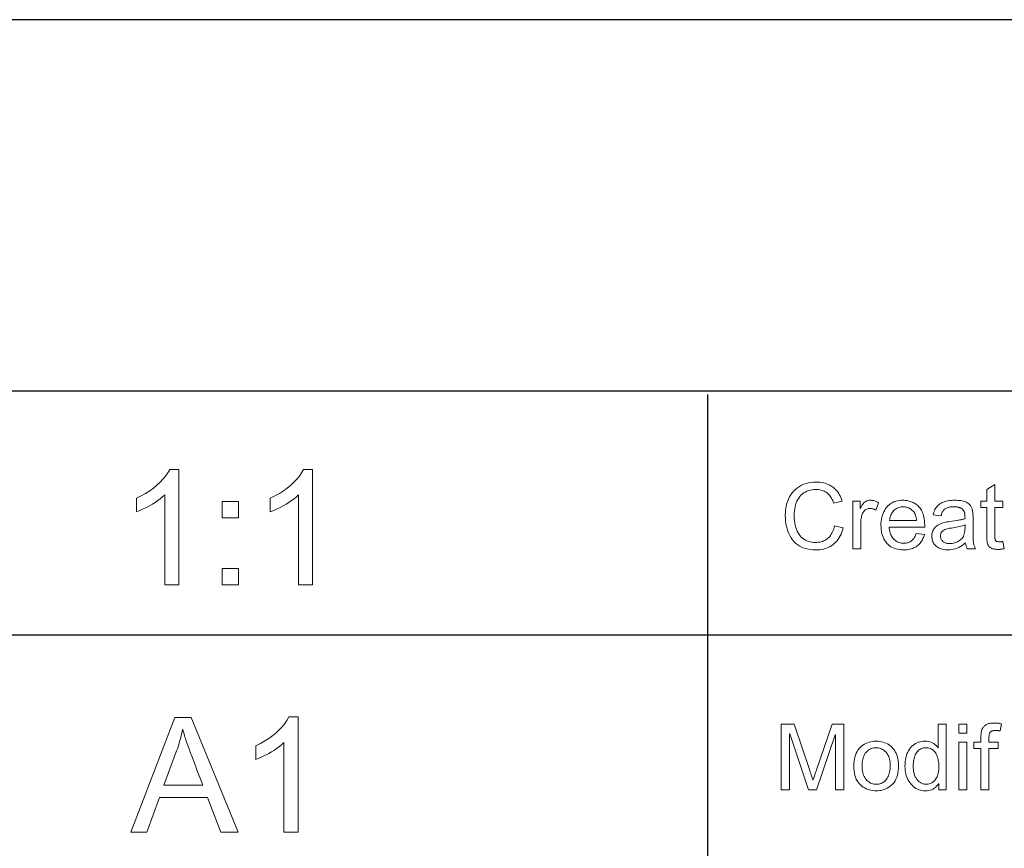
# Model space of a CAD drawing. Extents: x 0 to 841, y 0 to 594.
# Tile 31 of 88: x 654 to 714, y 52 to 103. Entities that reach past the tile are written whole.
import ezdxf

# ---------------------------------------------------------------- set-up
doc = ezdxf.new("R2010")
doc.units = 0

msp = doc.modelspace()

# ---------------------------------------------------------------- linework, layer by layer
at = {"color": 7, "lineweight": 25}
for p, q in [((821, 102.684), (458.29, 102.684)), ((458.29, 80.055), (821, 80.055)), ((695.507, 79.821), (695.507, 33.648)), ((541.588, 65.178), (821, 65.178))]:
    msp.add_line(p, q, dxfattribs=at)
at = {"color": 7, "lineweight": 13}
for points in [[(663.276, 68.227), (662.417, 68.227), (662.417, 73.704), (662.284, 73.583), (662.142, 73.467), (661.991, 73.354), (661.832, 73.245), (661.664, 73.139), (661.487, 73.037), (661.302, 72.939), (661.107, 72.845), (660.905, 72.755), (660.693, 72.668), (660.693, 73.499), (660.981, 73.644), (661.249, 73.797), (661.499, 73.956), (661.73, 74.122), (661.942, 74.295), (662.135, 74.474), (662.309, 74.661), (662.464, 74.854), (662.6, 75.054), (662.718, 75.26), (663.276, 75.26)], [(671.432, 68.227), (670.572, 68.227), (670.572, 73.704), (670.439, 73.583), (670.297, 73.467), (670.147, 73.354), (669.987, 73.245), (669.819, 73.139), (669.642, 73.037), (669.457, 72.939), (669.263, 72.845), (669.06, 72.755), (668.849, 72.668), (668.849, 73.499), (669.136, 73.644), (669.405, 73.797), (669.655, 73.956), (669.885, 74.122), (670.097, 74.295), (670.29, 74.474), (670.464, 74.661), (670.62, 74.854), (670.756, 75.054), (670.873, 75.26), (671.432, 75.26)], [(703.772, 71.685), (703.735, 71.554), (703.692, 71.429), (703.644, 71.312), (703.591, 71.201), (703.533, 71.097), (703.469, 71), (703.4, 70.91), (703.326, 70.826), (703.247, 70.75), (703.163, 70.68), (703.074, 70.617), (702.982, 70.561), (702.886, 70.511), (702.787, 70.468), (702.684, 70.431), (702.578, 70.401), (702.468, 70.378), (702.355, 70.362), (702.239, 70.352), (702.119, 70.348), (701.928, 70.355), (701.747, 70.373), (701.578, 70.404), (701.419, 70.447), (701.27, 70.502), (701.132, 70.57), (701.005, 70.65), (700.889, 70.742), (700.783, 70.847), (700.688, 70.964), (700.603, 71.089), (700.526, 71.22), (700.459, 71.355), (700.401, 71.496), (700.351, 71.641), (700.311, 71.792), (700.279, 71.947), (700.257, 72.108), (700.244, 72.273), (700.239, 72.444), (700.244, 72.631), (700.26, 72.81), (700.287, 72.981), (700.323, 73.143), (700.371, 73.298), (700.429, 73.443), (700.498, 73.581), (700.577, 73.71), (700.667, 73.831), (700.767, 73.943), (700.876, 74.046), (700.99, 74.138), (701.111, 74.219), (701.238, 74.29), (701.37, 74.349), (701.509, 74.398), (701.654, 74.436), (701.805, 74.463), (701.962, 74.479), (702.124, 74.485), (702.24, 74.482), (702.351, 74.473), (702.46, 74.458), (702.564, 74.437), (702.666, 74.41), (702.764, 74.378), (702.859, 74.339), (702.95, 74.294), (703.038, 74.244), (703.123, 74.187), (703.204, 74.125), (703.279, 74.057), (703.35, 73.984), (703.415, 73.905), (703.476, 73.821), (703.531, 73.731), (703.582, 73.636), (703.628, 73.535), (703.668, 73.429), (703.704, 73.317), (703.186, 73.194), (703.158, 73.276), (703.128, 73.353), (703.095, 73.426), (703.059, 73.495), (703.021, 73.56), (702.98, 73.62), (702.936, 73.677), (702.889, 73.729), (702.84, 73.778), (702.787, 73.822), (702.733, 73.862), (702.675, 73.897), (702.615, 73.929), (702.552, 73.956), (702.487, 73.979), (702.418, 73.998), (702.348, 74.013), (702.274, 74.023), (702.198, 74.03), (702.119, 74.032), (701.991, 74.028), (701.87, 74.015), (701.755, 73.993), (701.646, 73.963), (701.543, 73.924), (701.447, 73.877), (701.357, 73.821), (701.274, 73.757), (701.197, 73.684), (701.126, 73.602), (701.062, 73.513), (701.004, 73.418), (700.953, 73.318), (700.909, 73.211), (700.872, 73.099), (700.842, 72.981), (700.818, 72.857), (700.801, 72.727), (700.791, 72.591), (700.787, 72.449), (700.791, 72.287), (700.802, 72.132), (700.82, 71.987), (700.844, 71.85), (700.876, 71.721), (700.916, 71.602), (700.962, 71.49), (701.015, 71.388), (701.076, 71.293), (701.144, 71.208), (701.217, 71.131), (701.295, 71.061), (701.377, 71.001), (701.463, 70.948), (701.554, 70.903), (701.649, 70.866), (701.748, 70.838), (701.852, 70.818), (701.96, 70.805), (702.073, 70.801), (702.165, 70.804), (702.253, 70.811), (702.338, 70.824), (702.42, 70.842), (702.498, 70.865), (702.572, 70.893), (702.643, 70.926), (702.711, 70.964), (702.775, 71.007), (702.835, 71.055), (702.892, 71.108), (702.945, 71.167), (702.995, 71.23), (703.042, 71.299), (703.085, 71.373), (703.124, 71.452), (703.16, 71.536), (703.192, 71.625), (703.221, 71.72), (703.246, 71.819)], [(713.571, 70.422), (713.528, 70.414), (713.486, 70.406), (713.446, 70.4), (713.407, 70.394), (713.369, 70.389), (713.333, 70.385), (713.298, 70.382), (713.265, 70.38), (713.233, 70.379), (713.202, 70.378), (713.14, 70.38), (713.08, 70.383), (713.025, 70.389), (712.973, 70.396), (712.924, 70.407), (712.879, 70.419), (712.837, 70.434), (712.799, 70.451), (712.764, 70.47), (712.733, 70.492), (712.705, 70.515), (712.679, 70.539), (712.655, 70.565), (712.633, 70.592), (712.614, 70.62), (712.597, 70.65), (712.583, 70.68), (712.57, 70.712), (712.56, 70.745), (712.553, 70.779), (712.547, 70.816), (712.541, 70.855), (712.536, 70.897), (712.532, 70.941), (712.528, 70.988), (712.525, 71.038), (712.523, 71.091), (712.521, 71.146), (712.52, 71.204), (712.52, 71.265), (712.52, 72.932), (712.163, 72.932), (712.163, 73.312), (712.52, 73.312), (712.52, 74.032), (713.011, 74.329), (713.011, 73.312), (713.502, 73.312), (713.502, 72.932), (713.011, 72.932), (713.011, 71.238), (713.012, 71.195), (713.013, 71.156), (713.015, 71.118), (713.018, 71.084), (713.022, 71.051), (713.027, 71.022), (713.033, 70.994), (713.04, 70.97), (713.048, 70.948), (713.056, 70.928), (713.067, 70.911), (713.08, 70.895), (713.096, 70.882), (713.114, 70.87), (713.136, 70.86), (713.16, 70.851), (713.187, 70.845), (713.216, 70.84), (713.249, 70.838), (713.284, 70.837), (713.305, 70.837), (713.327, 70.838), (713.348, 70.839), (713.37, 70.84), (713.392, 70.842), (713.414, 70.845), (713.436, 70.847), (713.458, 70.851), (713.48, 70.854), (713.502, 70.859)], [(666.905, 72.314), (665.926, 72.314), (665.926, 73.293), (666.905, 73.293)], [(705.925, 73.221), (705.756, 72.769), (705.72, 72.789), (705.683, 72.807), (705.647, 72.823), (705.611, 72.837), (705.575, 72.848), (705.54, 72.858), (705.504, 72.865), (705.469, 72.871), (705.434, 72.874), (705.399, 72.875), (705.345, 72.872), (705.294, 72.865), (705.245, 72.853), (705.2, 72.835), (705.156, 72.813), (705.116, 72.786), (705.078, 72.754), (705.043, 72.717), (705.011, 72.675), (704.981, 72.628), (704.954, 72.577), (704.93, 72.521), (704.909, 72.462), (704.89, 72.399), (704.875, 72.332), (704.862, 72.26), (704.852, 72.185), (704.845, 72.106), (704.841, 72.023), (704.839, 71.936), (704.839, 70.417), (704.348, 70.417), (704.348, 73.312), (704.796, 73.312), (704.796, 72.875), (704.807, 72.875), (704.855, 72.97), (704.906, 73.056), (704.96, 73.131), (705.017, 73.196), (705.077, 73.251), (705.14, 73.297), (705.206, 73.332), (705.275, 73.357), (705.346, 73.372), (705.42, 73.377), (705.471, 73.375), (705.521, 73.371), (705.571, 73.363), (705.622, 73.352), (705.672, 73.338), (705.723, 73.321), (705.773, 73.301), (705.824, 73.277), (705.875, 73.251)], [(708.741, 71.74), (706.572, 71.74), (706.58, 71.646), (706.592, 71.557), (706.609, 71.472), (706.63, 71.392), (706.655, 71.316), (706.685, 71.245), (706.719, 71.179), (706.757, 71.116), (706.799, 71.059), (706.846, 71.006), (706.896, 70.958), (706.949, 70.915), (707.004, 70.877), (707.061, 70.844), (707.121, 70.816), (707.183, 70.793), (707.247, 70.775), (707.315, 70.762), (707.384, 70.755), (707.456, 70.752), (707.511, 70.754), (707.565, 70.758), (707.616, 70.766), (707.666, 70.776), (707.714, 70.789), (707.761, 70.806), (707.805, 70.825), (707.848, 70.847), (707.889, 70.873), (707.928, 70.901), (707.965, 70.932), (708.001, 70.966), (708.034, 71.004), (708.066, 71.044), (708.096, 71.087), (708.125, 71.134), (708.151, 71.183), (708.176, 71.236), (708.199, 71.291), (708.22, 71.35), (708.725, 71.287), (708.698, 71.198), (708.667, 71.114), (708.633, 71.034), (708.594, 70.958), (708.551, 70.887), (708.504, 70.819), (708.453, 70.756), (708.397, 70.697), (708.338, 70.642), (708.274, 70.591), (708.207, 70.545), (708.137, 70.504), (708.063, 70.467), (707.986, 70.436), (707.906, 70.409), (707.823, 70.387), (707.736, 70.37), (707.646, 70.358), (707.553, 70.351), (707.456, 70.348), (707.328, 70.352), (707.206, 70.364), (707.09, 70.384), (706.98, 70.412), (706.875, 70.448), (706.776, 70.492), (706.683, 70.544), (706.595, 70.604), (706.513, 70.672), (706.437, 70.748), (706.367, 70.831), (706.305, 70.92), (706.25, 71.014), (706.202, 71.115), (706.162, 71.221), (706.129, 71.333), (706.103, 71.451), (706.085, 71.575), (706.074, 71.705), (706.07, 71.841), (706.073, 71.975), (706.084, 72.104), (706.102, 72.228), (706.127, 72.347), (706.159, 72.461), (706.198, 72.569), (706.244, 72.673), (706.298, 72.771), (706.358, 72.864), (706.426, 72.951), (706.5, 73.032), (706.58, 73.105), (706.666, 73.168), (706.757, 73.224), (706.855, 73.271), (706.958, 73.309), (707.067, 73.339), (707.182, 73.36), (707.302, 73.373), (707.429, 73.377), (707.492, 73.376), (707.554, 73.371), (707.616, 73.364), (707.678, 73.355), (707.739, 73.342), (707.8, 73.327), (707.86, 73.309), (707.92, 73.288), (707.98, 73.264), (708.038, 73.238), (708.096, 73.208), (708.152, 73.174), (708.206, 73.137), (708.259, 73.095), (708.31, 73.05), (708.359, 73.001), (708.406, 72.947), (708.451, 72.89), (708.495, 72.829), (708.536, 72.764), (708.575, 72.694), (708.61, 72.617), (708.641, 72.532), (708.667, 72.44), (708.69, 72.341), (708.708, 72.235), (708.723, 72.122), (708.733, 72.002), (708.739, 71.874)], [(711.843, 70.417), (711.328, 70.417), (711.314, 70.445), (711.301, 70.475), (711.289, 70.506), (711.278, 70.539), (711.267, 70.574), (711.257, 70.611), (711.248, 70.649), (711.24, 70.689), (711.233, 70.731), (711.227, 70.774), (711.127, 70.693), (711.026, 70.621), (710.923, 70.557), (710.819, 70.502), (710.713, 70.455), (710.606, 70.416), (710.497, 70.387), (710.386, 70.365), (710.274, 70.353), (710.16, 70.348), (710.07, 70.351), (709.984, 70.358), (709.902, 70.369), (709.824, 70.385), (709.75, 70.406), (709.68, 70.431), (709.613, 70.461), (709.55, 70.495), (709.492, 70.534), (709.437, 70.578), (709.387, 70.625), (709.342, 70.675), (709.302, 70.728), (709.267, 70.784), (709.238, 70.844), (709.215, 70.906), (709.196, 70.971), (709.183, 71.039), (709.175, 71.109), (709.172, 71.183), (709.175, 71.254), (709.182, 71.322), (709.195, 71.388), (709.213, 71.451), (709.236, 71.512), (709.264, 71.57), (709.297, 71.625), (709.335, 71.678), (709.379, 71.729), (709.427, 71.777), (709.482, 71.822), (709.544, 71.864), (709.614, 71.903), (709.691, 71.938), (709.776, 71.971), (709.868, 72), (709.968, 72.026), (710.076, 72.05), (710.19, 72.07), (710.313, 72.086), (710.771, 72.155), (710.821, 72.163), (710.87, 72.172), (710.917, 72.181), (710.962, 72.19), (711.005, 72.2), (711.046, 72.211), (711.086, 72.221), (711.124, 72.232), (711.16, 72.244), (711.194, 72.256), (711.194, 72.298), (711.193, 72.339), (711.193, 72.377), (711.192, 72.412), (711.191, 72.444), (711.189, 72.474), (711.187, 72.501), (711.185, 72.526), (711.183, 72.548), (711.18, 72.568), (711.177, 72.586), (711.173, 72.605), (711.167, 72.623), (711.161, 72.642), (711.153, 72.661), (711.145, 72.68), (711.135, 72.699), (711.125, 72.719), (711.113, 72.738), (711.1, 72.758), (711.086, 72.777), (711.07, 72.795), (711.052, 72.813), (711.034, 72.83), (711.013, 72.846), (710.991, 72.862), (710.967, 72.876), (710.941, 72.89), (710.914, 72.904), (710.886, 72.916), (710.855, 72.927), (710.823, 72.938), (710.788, 72.947), (710.752, 72.954), (710.713, 72.961), (710.673, 72.966), (710.63, 72.971), (710.585, 72.974), (710.539, 72.975), (710.49, 72.976), (710.428, 72.975), (710.369, 72.971), (710.312, 72.965), (710.258, 72.957), (710.207, 72.947), (710.158, 72.934), (710.112, 72.918), (710.068, 72.901), (710.028, 72.881), (709.989, 72.859), (709.954, 72.833), (709.92, 72.804), (709.889, 72.77), (709.861, 72.732), (709.834, 72.691), (709.81, 72.645), (709.788, 72.595), (709.769, 72.542), (709.752, 72.484), (709.737, 72.422), (709.257, 72.485), (709.275, 72.572), (709.298, 72.654), (709.327, 72.732), (709.36, 72.805), (709.398, 72.874), (709.441, 72.939), (709.489, 72.999), (709.542, 73.055), (709.6, 73.106), (709.663, 73.153), (709.731, 73.196), (709.804, 73.234), (709.882, 73.267), (709.965, 73.296), (710.052, 73.321), (710.145, 73.341), (710.242, 73.357), (710.344, 73.368), (710.452, 73.375), (710.564, 73.377), (710.665, 73.375), (710.761, 73.371), (710.852, 73.363), (710.936, 73.352), (711.016, 73.338), (711.089, 73.322), (711.158, 73.301), (711.22, 73.278), (711.277, 73.252), (711.329, 73.223), (711.376, 73.191), (711.419, 73.159), (711.459, 73.125), (711.494, 73.089), (711.526, 73.053), (711.554, 73.015), (711.579, 72.976), (711.599, 72.935), (711.616, 72.893), (711.629, 72.85), (711.64, 72.805), (711.649, 72.758), (711.658, 72.708), (711.665, 72.656), (711.671, 72.601), (711.676, 72.543), (711.68, 72.483), (711.683, 72.421), (711.685, 72.356), (711.685, 72.288), (711.685, 71.628), (711.685, 71.511), (711.686, 71.403), (711.687, 71.302), (711.689, 71.209), (711.691, 71.124), (711.693, 71.047), (711.697, 70.978), (711.7, 70.917), (711.704, 70.864), (711.708, 70.819), (711.714, 70.778), (711.721, 70.737), (711.73, 70.696), (711.741, 70.656), (711.754, 70.615), (711.768, 70.575), (711.784, 70.535), (711.802, 70.496), (711.822, 70.456)], [(708.236, 72.144), (708.228, 72.23), (708.216, 72.311), (708.199, 72.387), (708.178, 72.458), (708.153, 72.524), (708.123, 72.585), (708.089, 72.642), (708.051, 72.693), (708.009, 72.739), (707.962, 72.781), (707.913, 72.818), (707.863, 72.851), (707.812, 72.88), (707.76, 72.906), (707.707, 72.927), (707.653, 72.945), (707.598, 72.958), (707.543, 72.968), (707.486, 72.974), (707.429, 72.976), (707.361, 72.974), (707.295, 72.967), (707.232, 72.955), (707.171, 72.939), (707.113, 72.918), (707.057, 72.892), (707.004, 72.862), (706.953, 72.827), (706.904, 72.788), (706.858, 72.744), (706.816, 72.696), (706.776, 72.646), (706.741, 72.593), (706.71, 72.537), (706.682, 72.478), (706.658, 72.417), (706.637, 72.352), (706.621, 72.286), (706.608, 72.216), (706.599, 72.144)], [(711.194, 71.691), (711.194, 71.868), (711.115, 71.843), (711.033, 71.819), (710.948, 71.796), (710.859, 71.774), (710.766, 71.753), (710.67, 71.733), (710.571, 71.715), (710.468, 71.697), (710.362, 71.68), (710.253, 71.665), (710.147, 71.647), (710.052, 71.622), (709.969, 71.591), (709.896, 71.554), (709.835, 71.51), (709.785, 71.459), (709.746, 71.403), (709.718, 71.34), (709.702, 71.27), (709.696, 71.194), (709.698, 71.155), (709.702, 71.117), (709.71, 71.081), (709.72, 71.046), (709.734, 71.012), (709.75, 70.98), (709.77, 70.949), (709.792, 70.92), (709.818, 70.892), (709.846, 70.865), (709.877, 70.841), (709.911, 70.819), (709.948, 70.799), (709.987, 70.782), (710.029, 70.768), (710.073, 70.757), (710.12, 70.747), (710.17, 70.741), (710.222, 70.737), (710.277, 70.736), (710.349, 70.738), (710.419, 70.744), (710.487, 70.755), (710.554, 70.771), (710.619, 70.79), (710.682, 70.814), (710.743, 70.842), (710.803, 70.875), (710.861, 70.912), (710.917, 70.953), (710.97, 70.999), (711.017, 71.052), (711.058, 71.11), (711.094, 71.175), (711.125, 71.246), (711.15, 71.323), (711.169, 71.405), (711.183, 71.494), (711.191, 71.59)], [(666.905, 68.227), (665.926, 68.227), (665.926, 69.206), (666.905, 69.206)], [(666.883, 53.126), (665.838, 53.126), (665.016, 55.256), (662.094, 55.256), (661.321, 53.126), (660.342, 53.126), (663.03, 60.126), (664.028, 60.126)], [(670.541, 53.126), (669.682, 53.126), (669.682, 58.603), (669.548, 58.482), (669.406, 58.366), (669.256, 58.253), (669.096, 58.144), (668.928, 58.038), (668.752, 57.936), (668.566, 57.838), (668.372, 57.744), (668.169, 57.653), (667.958, 57.567), (667.958, 58.397), (668.245, 58.543), (668.514, 58.696), (668.764, 58.855), (668.995, 59.021), (669.206, 59.194), (669.399, 59.373), (669.574, 59.56), (669.729, 59.753), (669.865, 59.953), (669.982, 60.159), (670.541, 60.159)], [(703.799, 55.721), (703.297, 55.721), (703.297, 59.069), (703.286, 59.069), (702.135, 55.721), (701.66, 55.721), (700.514, 59.124), (700.498, 59.124), (700.498, 55.721), (699.996, 55.721), (699.996, 59.721), (700.787, 59.721), (701.734, 56.889), (701.764, 56.798), (701.792, 56.714), (701.817, 56.638), (701.839, 56.568), (701.859, 56.505), (701.876, 56.449), (701.89, 56.401), (701.902, 56.359), (701.91, 56.324), (701.917, 56.297), (701.928, 56.297), (701.943, 56.345), (701.96, 56.397), (701.978, 56.452), (701.997, 56.511), (702.018, 56.573), (702.04, 56.639), (702.063, 56.709), (702.087, 56.782), (702.113, 56.858), (702.14, 56.938), (703.095, 59.721), (703.799, 59.721)], [(710.048, 55.721), (709.589, 55.721), (709.589, 56.09), (709.578, 56.09), (709.523, 56.007), (709.462, 55.932), (709.395, 55.867), (709.323, 55.81), (709.246, 55.762), (709.164, 55.723), (709.076, 55.692), (708.982, 55.67), (708.883, 55.657), (708.779, 55.653), (708.674, 55.657), (708.573, 55.67), (708.476, 55.691), (708.381, 55.72), (708.291, 55.758), (708.204, 55.805), (708.12, 55.86), (708.04, 55.923), (707.964, 55.994), (707.891, 56.075), (707.823, 56.161), (707.763, 56.253), (707.709, 56.35), (707.663, 56.452), (707.624, 56.559), (707.592, 56.67), (707.567, 56.787), (707.549, 56.909), (707.538, 57.036), (707.535, 57.167), (707.538, 57.305), (707.548, 57.436), (707.565, 57.562), (707.588, 57.681), (707.619, 57.795), (707.656, 57.903), (707.699, 58.005), (707.75, 58.101), (707.807, 58.191), (707.87, 58.275), (707.94, 58.352), (708.013, 58.421), (708.091, 58.482), (708.173, 58.535), (708.26, 58.58), (708.351, 58.617), (708.446, 58.645), (708.545, 58.665), (708.649, 58.678), (708.757, 58.682), (708.858, 58.678), (708.955, 58.666), (709.046, 58.646), (709.132, 58.618), (709.213, 58.583), (709.29, 58.539), (709.361, 58.488), (709.428, 58.428), (709.489, 58.361), (709.546, 58.286), (709.557, 58.286), (709.557, 59.721), (710.048, 59.721)], [(711.306, 59.165), (710.814, 59.165), (710.814, 59.721), (711.306, 59.721)], [(713.42, 59.74), (713.346, 59.309), (713.317, 59.314), (713.288, 59.319), (713.259, 59.323), (713.229, 59.327), (713.201, 59.33), (713.172, 59.332), (713.143, 59.334), (713.114, 59.335), (713.086, 59.336), (713.057, 59.337), (713.022, 59.336), (712.989, 59.334), (712.957, 59.33), (712.926, 59.325), (712.896, 59.318), (712.867, 59.31), (712.84, 59.3), (712.815, 59.289), (712.79, 59.276), (712.767, 59.261), (712.745, 59.244), (712.726, 59.223), (712.709, 59.196), (712.694, 59.166), (712.682, 59.131), (712.672, 59.091), (712.664, 59.047), (712.658, 58.999), (712.655, 58.946), (712.653, 58.889), (712.653, 58.616), (713.213, 58.616), (713.213, 58.237), (712.653, 58.237), (712.653, 55.721), (712.162, 55.721), (712.162, 58.237), (711.726, 58.237), (711.726, 58.616), (712.162, 58.616), (712.162, 58.93), (712.163, 58.973), (712.164, 59.016), (712.166, 59.057), (712.169, 59.098), (712.172, 59.138), (712.177, 59.177), (712.182, 59.216), (712.188, 59.253), (712.195, 59.29), (712.203, 59.326), (712.213, 59.361), (712.225, 59.395), (712.24, 59.429), (712.258, 59.462), (712.278, 59.494), (712.301, 59.526), (712.327, 59.557), (712.355, 59.588), (712.386, 59.617), (712.42, 59.646), (712.457, 59.673), (712.498, 59.698), (712.543, 59.719), (712.591, 59.738), (712.643, 59.754), (712.7, 59.767), (712.759, 59.777), (712.823, 59.784), (712.891, 59.788), (712.962, 59.789), (713.006, 59.789), (713.05, 59.787), (713.095, 59.785), (713.14, 59.782), (713.185, 59.777), (713.232, 59.772), (713.278, 59.765), (713.325, 59.758), (713.372, 59.75)], [(664.735, 55.991), (664.57, 56.426), (664.421, 56.821), (664.286, 57.178), (664.167, 57.495), (664.063, 57.772), (663.973, 58.011), (663.899, 58.21), (663.839, 58.37), (663.795, 58.49), (663.765, 58.572), (663.743, 58.635), (663.721, 58.703), (663.697, 58.775), (663.674, 58.851), (663.65, 58.932), (663.625, 59.016), (663.6, 59.105), (663.574, 59.197), (663.548, 59.294), (663.522, 59.395), (663.498, 59.395), (663.47, 59.255), (663.441, 59.117), (663.41, 58.981), (663.377, 58.847), (663.342, 58.715), (663.305, 58.585), (663.266, 58.457), (663.226, 58.332), (663.184, 58.208), (663.14, 58.087), (662.357, 55.991)], [(705.778, 58.682), (705.893, 58.678), (706.004, 58.666), (706.112, 58.647), (706.215, 58.621), (706.314, 58.586), (706.409, 58.544), (706.501, 58.495), (706.588, 58.437), (706.671, 58.372), (706.75, 58.3), (706.824, 58.22), (706.889, 58.134), (706.947, 58.042), (706.997, 57.943), (707.04, 57.837), (707.075, 57.725), (707.102, 57.607), (707.121, 57.482), (707.133, 57.351), (707.136, 57.214), (707.132, 57.048), (707.12, 56.892), (707.099, 56.746), (707.07, 56.611), (707.032, 56.485), (706.986, 56.369), (706.932, 56.263), (706.869, 56.168), (706.798, 56.082), (706.719, 56.006), (706.634, 55.939), (706.548, 55.879), (706.459, 55.826), (706.368, 55.78), (706.275, 55.741), (706.18, 55.71), (706.082, 55.685), (705.983, 55.667), (705.881, 55.657), (705.778, 55.653), (705.669, 55.657), (705.564, 55.668), (705.461, 55.686), (705.362, 55.711), (705.265, 55.744), (705.172, 55.784), (705.081, 55.831), (704.993, 55.885), (704.908, 55.947), (704.825, 56.016), (704.749, 56.093), (704.68, 56.178), (704.619, 56.272), (704.567, 56.374), (704.522, 56.485), (704.486, 56.605), (704.458, 56.733), (704.438, 56.869), (704.426, 57.014), (704.422, 57.167), (704.425, 57.316), (704.437, 57.457), (704.457, 57.591), (704.484, 57.716), (704.519, 57.834), (704.562, 57.944), (704.613, 58.046), (704.671, 58.141), (704.738, 58.228), (704.812, 58.307), (704.892, 58.378), (704.975, 58.442), (705.062, 58.498), (705.154, 58.547), (705.248, 58.588), (705.347, 58.622), (705.449, 58.648), (705.555, 58.667), (705.664, 58.678)], [(705.778, 56.057), (705.86, 56.06), (705.938, 56.069), (706.011, 56.085), (706.081, 56.107), (706.147, 56.135), (706.209, 56.169), (706.267, 56.209), (706.321, 56.256), (706.37, 56.309), (706.416, 56.368), (706.458, 56.432), (706.495, 56.5), (706.527, 56.572), (706.556, 56.648), (706.58, 56.728), (706.599, 56.812), (706.615, 56.9), (706.626, 56.991), (706.632, 57.087), (706.634, 57.186), (706.632, 57.292), (706.624, 57.393), (706.612, 57.488), (706.595, 57.578), (706.573, 57.663), (706.545, 57.742), (706.513, 57.816), (706.476, 57.884), (706.434, 57.947), (706.387, 58.005), (706.337, 58.057), (706.284, 58.104), (706.229, 58.146), (706.171, 58.181), (706.111, 58.212), (706.049, 58.236), (705.985, 58.256), (705.918, 58.27), (705.849, 58.278), (705.778, 58.281), (705.704, 58.278), (705.633, 58.269), (705.565, 58.255), (705.5, 58.236), (705.437, 58.211), (705.377, 58.18), (705.32, 58.144), (705.265, 58.102), (705.213, 58.054), (705.164, 58.001), (705.118, 57.942), (705.077, 57.878), (705.041, 57.808), (705.01, 57.733), (704.984, 57.653), (704.962, 57.567), (704.945, 57.475), (704.933, 57.378), (704.926, 57.275), (704.924, 57.167), (704.926, 57.06), (704.933, 56.958), (704.945, 56.861), (704.963, 56.77), (704.985, 56.684), (705.011, 56.604), (705.043, 56.529), (705.08, 56.459), (705.121, 56.395), (705.168, 56.337), (705.218, 56.283), (705.27, 56.236), (705.325, 56.194), (705.383, 56.158), (705.442, 56.127), (705.505, 56.102), (705.569, 56.082), (705.636, 56.068), (705.706, 56.06)], [(708.831, 56.057), (708.894, 56.059), (708.956, 56.067), (709.015, 56.081), (709.073, 56.099), (709.128, 56.123), (709.182, 56.152), (709.233, 56.187), (709.283, 56.226), (709.331, 56.271), (709.376, 56.322), (709.419, 56.377), (709.457, 56.438), (709.491, 56.505), (709.52, 56.577), (709.544, 56.654), (709.564, 56.737), (709.58, 56.826), (709.591, 56.92), (709.598, 57.019), (709.6, 57.124), (709.598, 57.227), (709.592, 57.327), (709.582, 57.422), (709.567, 57.513), (709.549, 57.599), (709.527, 57.681), (709.5, 57.759), (709.469, 57.833), (709.434, 57.902), (709.396, 57.967), (709.353, 58.026), (709.307, 58.08), (709.257, 58.127), (709.203, 58.168), (709.147, 58.202), (709.086, 58.23), (709.022, 58.252), (708.955, 58.268), (708.884, 58.277), (708.809, 58.281), (708.734, 58.278), (708.664, 58.268), (708.597, 58.253), (708.533, 58.231), (708.474, 58.204), (708.418, 58.17), (708.366, 58.13), (708.317, 58.084), (708.273, 58.032), (708.232, 57.974), (708.195, 57.91), (708.162, 57.843), (708.132, 57.772), (708.107, 57.697), (708.086, 57.619), (708.068, 57.536), (708.054, 57.45), (708.045, 57.359), (708.039, 57.265), (708.037, 57.167), (708.038, 57.096), (708.041, 57.028), (708.046, 56.961), (708.054, 56.897), (708.063, 56.835), (708.075, 56.775), (708.088, 56.717), (708.104, 56.662), (708.122, 56.609), (708.142, 56.558), (708.164, 56.509), (708.187, 56.463), (708.212, 56.419), (708.239, 56.378), (708.268, 56.339), (708.298, 56.303), (708.33, 56.269), (708.363, 56.238), (708.398, 56.209), (708.435, 56.182), (708.473, 56.159), (708.511, 56.137), (708.55, 56.118), (708.589, 56.102), (708.628, 56.088), (708.668, 56.077), (708.708, 56.068), (708.749, 56.062), (708.789, 56.058)], [(711.306, 55.721), (710.814, 55.721), (710.814, 58.616), (711.306, 58.616)]]:
    msp.add_lwpolyline(points, close=True, dxfattribs=at)

doc.saveas('drawing.dxf')
